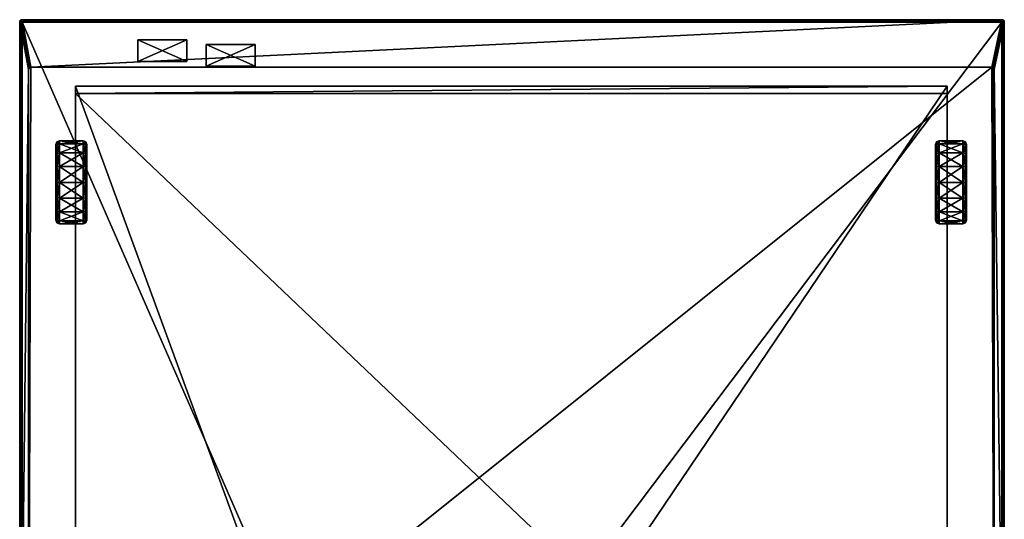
# Model space of a CAD drawing. Header units: centimetres. Extents: x -30.2 to 30.2, y -8.4 to 52.9.
# Tile 256 of 256: x -30.2 to 30.2, y 22.3 to 52.9. Entities that reach past the tile are written whole.
import ezdxf

# ---------------------------------------------------------------- set-up
doc = ezdxf.new("R2010")
doc.units = ezdxf.units.CM
doc.layers.add('RF461304_Body', color=7, linetype='Continuous', true_color=0x1c1cb1)

msp = doc.modelspace()

# ---------------------------------------------------------------- meshes
at = {"layer": 'RF461304_Body', "color": 213, "true_color": 0xc458e1}
mesh = msp.add_polyface(dxfattribs=at)
corners = [(30.011, 52.871, 24.244), (-30.012, 52.871, 24.244), (-30.012, 52.871, 201.143), (-29.468, 49.966, 24.244), (30.011, 52.871, 201.143), (-30.012, 52.871, 209.086), (-30.16, 52.722, 209.086), (-30.144, 52.722, 209.169), (-30.144, 52.768, 209.16), (30.011, 52.805, 209.218), (-30.012, 52.805, 209.218), (-30.012, 52.722, 209.235), (-30.144, 52.805, 201.143), (-30.144, 52.805, 24.244), (-30.16, 52.722, 24.244), (-30.16, 52.722, 201.143), (-29.55, 49.949, 24.244), (-30.094, 52.855, 24.244), (-30.144, 52.805, 209.086), (-30.144, 52.796, 209.132), (-30.094, 52.84, 209.16), (-30.094, 52.855, 209.086), (-30.012, 52.855, 209.169), (-30.094, 52.796, 209.204), (-30.094, 52.722, 209.218), (30.011, 52.855, 209.169), (-30.094, 52.855, 201.143), (-29.6, 49.9, 24.244), (-29.616, 49.817, 24.244)]
mesh.append_faces([[corners[k] for k in face] for face in [(6, 7, 8), (6, 19, 18), (6, 8, 19)]], dxfattribs={"color": 213})
mesh.append_faces([[corners[k] for k in face] for face in [(0, 1, 2), (3, 1, 0), (4, 2, 5), (9, 10, 11), (12, 13, 14), (14, 15, 12), (16, 17, 1), (1, 3, 16), (18, 12, 15), (15, 6, 18), (20, 21, 18), (18, 19, 20), (22, 5, 21), (21, 20, 22), (23, 20, 19), (19, 8, 23), (10, 22, 20), (20, 23, 10), (24, 23, 8), (8, 7, 24), (11, 10, 23), (23, 24, 11), (25, 22, 10), (5, 22, 25), (26, 17, 13), (13, 12, 26), (2, 1, 17), (17, 26, 2), (27, 13, 17), (17, 16, 27), (28, 14, 13), (21, 26, 12), (12, 18, 21), (5, 2, 26), (26, 21, 5)]], dxfattribs={"vtx2": -1, "color": 213})
mesh = msp.add_polyface(dxfattribs=at)
corners = [(-30.16, 2.326, 24.244), (-30.16, 52.722, 24.244), (-29.616, 49.817, 24.244), (-29.616, 2.689, 24.244), (29.393, 49.966, 7.544), (-29.468, 49.966, 7.544), (-29.468, 49.966, 24.244), (-29.616, 49.817, 7.544), (-29.616, 2.689, 7.544), (-29.6, 49.9, -0.249), (-29.55, 49.949, -0.249), (-29.468, 49.966, -0.249), (-29.616, 49.817, -0.249), (-29.616, 2.689, -0.249), (29.393, 49.966, -0.249), (-30.012, 2.326, 209.235), (-7.966, 2.326, 209.235), (-30.012, 52.722, 209.235), (-30.16, 2.326, 201.143), (-30.16, 52.722, 201.143), (-30.16, 52.722, 209.086), (-30.16, 2.326, 209.086), (-26.741, -2.495, 27.742), (-26.741, 48.346, 27.742), (-26.741, 48.797, 197.645), (-26.741, -2.495, 197.645), (-7.966, -2.495, 197.645), (-29.55, 49.949, 7.544), (-29.55, 49.949, 24.244), (-30.094, 52.722, 209.218), (-30.094, 2.326, 209.218), (-30.144, 52.805, 24.244), (-29.6, 49.9, 24.244), (-29.6, 49.9, 7.544), (-30.144, 52.722, 209.169), (-30.144, 2.326, 209.169)]
mesh.append_faces([[corners[k] for k in face] for face in [(15, 16, 17), (25, 24, 26)]], dxfattribs={"color": 213})
mesh.append_faces([[corners[k] for k in face] for face in [(13, 11, 14)]], dxfattribs={"vtx0": -1, "vtx2": -1, "color": 213})
mesh.append_faces([[corners[k] for k in face] for face in [(12, 9, 11), (13, 12, 11)]], dxfattribs={"vtx1": -1, "vtx2": -1, "color": 213})
mesh.append_faces([[corners[k] for k in face] for face in [(0, 1, 2), (2, 3, 0), (4, 5, 6), (3, 2, 7), (7, 8, 3), (9, 10, 11), (1, 0, 18), (18, 19, 1), (14, 11, 5), (7, 12, 13), (13, 8, 7), (20, 19, 18), (18, 21, 20), (22, 23, 24), (27, 28, 6), (6, 5, 27), (29, 30, 15), (15, 17, 29), (10, 27, 5), (5, 11, 10), (31, 32, 2), (33, 32, 28), (28, 27, 33), (7, 2, 32), (32, 33, 7), (34, 35, 30), (30, 29, 34), (20, 21, 35), (35, 34, 20), (9, 33, 27), (27, 10, 9), (12, 7, 33), (33, 9, 12)]], dxfattribs={"vtx2": -1, "color": 213})
mesh = msp.add_polyface(dxfattribs=at)
corners = [(-26.741, 48.346, 27.742), (26.666, 48.346, 27.742), (26.666, 48.797, 197.645), (-26.741, 48.797, 197.645), (-30.012, 52.871, 201.143), (30.011, 52.871, 201.143), (30.011, 52.871, 24.244), (29.393, 49.966, 24.244), (-29.468, 49.966, 24.244), (29.393, 49.966, 7.544), (29.542, 2.689, -0.249), (29.393, 49.966, -0.249), (29.476, 49.949, -0.249), (29.525, 49.9, -0.249), (29.542, 49.817, -0.249), (29.542, 2.689, 7.544), (29.542, 49.817, 7.544), (29.542, 49.817, 24.244), (-29.468, 49.966, 7.544), (-30.012, 52.871, 209.086), (30.011, 52.871, 209.086), (30.011, 52.722, 209.235), (-30.012, 52.722, 209.235), (-7.966, 2.326, 209.235), (30.011, 2.326, 209.235), (26.666, -2.495, 27.742), (-7.966, -2.495, 197.645), (26.666, -2.495, 197.645), (30.011, 52.805, 209.218), (29.525, 49.9, 24.244), (30.143, 52.805, 24.244), (30.16, 52.722, 24.244), (29.525, 49.9, 7.544), (-30.012, 52.805, 209.218), (30.011, 52.855, 209.169), (29.476, 49.949, 24.244), (30.094, 52.855, 24.244), (29.476, 49.949, 7.544)]
mesh.append_faces([[corners[k] for k in face] for face in [(10, 13, 14)]], dxfattribs={"vtx0": -1, "color": 213})
mesh.append_faces([[corners[k] for k in face] for face in [(10, 11, 12), (10, 12, 13)]], dxfattribs={"vtx0": -1, "vtx2": -1, "color": 213})
mesh.append_faces([[corners[k] for k in face] for face in [(0, 1, 2), (2, 3, 0), (4, 5, 6), (6, 7, 8), (8, 7, 9), (15, 16, 17), (18, 9, 11), (14, 16, 15), (19, 20, 5), (21, 22, 23), (23, 24, 21), (25, 1, 0), (26, 3, 2), (27, 2, 1), (22, 21, 28), (29, 30, 31), (31, 17, 29), (32, 29, 17), (17, 16, 32), (13, 32, 16), (16, 14, 13), (33, 28, 34), (34, 20, 19), (35, 36, 30), (30, 29, 35), (7, 6, 36), (36, 35, 7), (37, 35, 29), (29, 32, 37), (9, 7, 35), (35, 37, 9), (12, 37, 32), (32, 13, 12), (11, 9, 37), (37, 12, 11)]], dxfattribs={"vtx2": -1, "color": 213})
mesh = msp.add_polyface(dxfattribs=at)
corners = [(30.16, 2.326, 24.244), (30.16, 52.722, 24.244), (30.16, 52.722, 201.143), (30.16, 2.326, 201.143), (29.542, 49.817, 24.244), (30.16, 2.326, 209.086), (30.16, 52.722, 209.086), (30.011, 52.722, 209.235), (30.094, 52.722, 209.218), (30.085, 52.768, 209.218), (30.094, 2.326, 209.218), (30.011, 2.326, 209.235), (30.094, 52.855, 201.143), (30.094, 52.855, 24.244), (30.011, 52.871, 24.244), (30.011, 52.871, 201.143), (30.094, 52.855, 209.086), (30.011, 52.871, 209.086), (30.057, 52.796, 209.218), (30.011, 52.805, 209.218), (30.085, 52.84, 209.169), (30.011, 52.855, 209.169), (30.129, 52.796, 209.169), (30.143, 52.805, 209.086), (30.143, 52.722, 209.169), (30.143, 2.326, 209.169), (30.143, 52.805, 201.143), (30.143, 52.805, 24.244)]
mesh.append_faces([[corners[k] for k in face] for face in [(7, 8, 9), (7, 18, 19), (7, 9, 18)]], dxfattribs={"color": 213})
mesh.append_faces([[corners[k] for k in face] for face in [(0, 1, 2), (2, 3, 0), (4, 1, 0), (5, 3, 2), (2, 6, 5), (10, 8, 7), (7, 11, 10), (12, 13, 14), (14, 15, 12), (16, 12, 15), (15, 17, 16), (20, 21, 19), (19, 18, 20), (16, 17, 21), (21, 20, 16), (22, 20, 18), (18, 9, 22), (23, 16, 20), (20, 22, 23), (24, 22, 9), (9, 8, 24), (6, 23, 22), (22, 24, 6), (25, 24, 8), (8, 10, 25), (5, 6, 24), (24, 25, 5), (26, 27, 13), (13, 12, 26), (2, 1, 27), (27, 26, 2), (23, 26, 12), (12, 16, 23), (6, 2, 26), (26, 23, 6)]], dxfattribs={"vtx2": -1, "color": 213})
at = {"layer": 'RF461304_Body', "color": 7, "true_color": 0xffffff}
mesh = msp.add_polyface(dxfattribs=at)
corners = [(-19.93, 50.316, 5.519), (-22.93, 50.316, 5.519), (-19.93, 50.316, 8.519), (-22.93, 50.316, 8.519), (-19.93, 51.637, 5.519), (-22.93, 51.637, 5.519), (-19.93, 51.637, 8.519), (-22.93, 51.637, 8.519)]
mesh.append_faces([[corners[k] for k in face] for face in [(0, 2, 3), (3, 1, 0), (4, 5, 7), (7, 6, 4), (0, 1, 5), (5, 4, 0), (1, 3, 7), (7, 5, 1), (3, 2, 6), (6, 7, 3), (2, 0, 4), (4, 6, 2)]], dxfattribs={"vtx2": -1, "color": 7})
mesh = msp.add_polyface(dxfattribs=at)
corners = [(-15.738, 50.021, 0.219), (-18.738, 50.021, 0.219), (-15.738, 50.021, 3.219), (-18.738, 50.021, 3.219), (-15.738, 51.342, 0.219), (-18.738, 51.342, 0.219), (-15.738, 51.342, 3.219), (-18.738, 51.342, 3.219)]
mesh.append_faces([[corners[k] for k in face] for face in [(0, 2, 3), (3, 1, 0), (4, 5, 7), (7, 6, 4), (0, 1, 5), (5, 4, 0), (1, 3, 7), (7, 5, 1), (3, 2, 6), (6, 7, 3), (2, 0, 4), (4, 6, 2)]], dxfattribs={"vtx2": -1, "color": 7})
at = {"layer": 'RF461304_Body', "color": 213, "true_color": 0xc458e1}
mesh = msp.add_polyface(dxfattribs=at)
corners = [(29.542, 2.689, 7.544), (29.542, -1.827, 7.544), (-29.616, -1.827, 7.544), (-7.966, -2.347, 209.235), (30.011, -2.347, 209.235), (30.011, 2.326, 209.235), (-7.966, 2.326, 209.235), (29.542, -1.827, 24.244), (29.542, 2.689, 24.244), (30.16, 2.326, 24.244), (-29.616, -1.827, 24.244), (30.011, -2.495, 24.244), (29.542, 2.689, -0.249), (-29.616, 2.689, -0.249), (29.393, 49.966, -0.249), (29.542, 49.817, 24.244), (29.542, 49.817, -0.249), (30.011, -2.495, 209.086), (-7.966, -2.495, 209.086), (-7.966, -2.495, 201.143), (30.011, -2.495, 201.143), (-9.612, -2.495, 207.43), (-9.612, -2.495, 202.073), (-9.612, 0.658, 207.43), (-9.612, 0.658, 202.073), (-26.741, -2.495, 27.742), (-30.012, -2.495, 24.244), (26.666, -2.495, 27.742), (-7.966, -2.495, 197.645), (26.666, -2.495, 197.645), (-26.741, 48.346, 27.742), (26.666, 48.797, 197.645), (26.666, 48.346, 27.742), (30.011, -2.429, 209.218), (-7.966, -2.429, 209.218), (30.011, -2.479, 209.169), (-7.966, -2.479, 209.169), (30.16, -2.347, 24.244), (30.143, -2.429, 24.244), (30.094, -2.479, 24.244)]
mesh.append_faces([[corners[k] for k in face] for face in [(7, 37, 38), (7, 38, 39), (7, 39, 11)]], dxfattribs={"color": 213})
mesh.append_faces([[corners[k] for k in face] for face in [(12, 13, 14)]], dxfattribs={"vtx1": -1, "vtx2": -1, "color": 213})
mesh.append_faces([[corners[k] for k in face] for face in [(0, 1, 2), (3, 4, 5), (5, 6, 3), (7, 8, 9), (10, 7, 11), (8, 7, 1), (1, 0, 8), (2, 1, 7), (9, 8, 15), (15, 8, 0), (13, 12, 0), (0, 12, 16), (17, 18, 19), (19, 20, 17), (18, 21, 22), (22, 19, 18), (21, 23, 24), (24, 22, 21), (25, 26, 11), (11, 27, 25), (19, 28, 29), (29, 20, 19), (20, 29, 27), (27, 11, 20), (30, 25, 27), (31, 29, 28), (32, 27, 29), (33, 4, 3), (3, 34, 33), (35, 33, 34), (34, 36, 35), (17, 35, 36), (36, 18, 17)]], dxfattribs={"vtx2": -1, "color": 213})
mesh = msp.add_polyface(dxfattribs=at)
corners = [(-29.616, -1.827, 7.544), (-29.616, 2.689, 7.544), (29.542, 2.689, 7.544), (30.011, -2.495, 24.244), (-30.012, -2.495, 24.244), (-29.616, -1.827, 24.244), (29.542, -1.827, 24.244), (-30.16, 2.326, 24.244), (-29.616, 2.689, 24.244), (-30.16, -2.347, 24.244), (-29.616, 2.689, -0.249), (-28.983, 0.658, 207.43), (-28.983, 0.658, 202.073), (-9.612, 0.658, 202.073), (-9.612, 0.658, 207.43), (-30.012, -2.347, 209.235), (-7.966, -2.347, 209.235), (-7.966, 2.326, 209.235), (-30.012, 2.326, 209.235), (-30.012, -2.495, 201.143), (-28.983, -2.495, 202.073), (-28.983, -2.495, 207.43), (-30.012, -2.495, 209.086), (-9.612, -2.495, 207.43), (-7.966, -2.495, 209.086), (-7.966, -2.495, 201.143), (-9.612, -2.495, 202.073), (-26.741, -2.495, 27.742), (-26.741, -2.495, 197.645), (-7.966, -2.495, 197.645), (-26.741, 48.797, 197.645), (-30.012, -2.429, 209.218), (-7.966, -2.429, 209.218), (-30.012, -2.479, 209.169), (-7.966, -2.479, 209.169), (-30.094, -2.479, 24.244), (-30.144, -2.429, 24.244)]
mesh.append_faces([[corners[k] for k in face] for face in [(5, 4, 35), (5, 35, 36), (5, 36, 9)]], dxfattribs={"color": 213})
mesh.append_faces([[corners[k] for k in face] for face in [(0, 1, 2), (3, 4, 5), (6, 5, 0), (7, 8, 5), (5, 9, 7), (5, 8, 1), (1, 0, 5), (2, 1, 10), (11, 12, 13), (13, 14, 11), (15, 16, 17), (17, 18, 15), (19, 20, 21), (21, 22, 19), (22, 21, 23), (23, 24, 22), (25, 26, 20), (20, 19, 25), (20, 12, 11), (11, 21, 20), (21, 11, 14), (14, 23, 21), (26, 13, 12), (12, 20, 26), (4, 27, 28), (28, 19, 4), (19, 28, 29), (29, 25, 19), (30, 28, 27), (16, 15, 31), (31, 32, 16), (32, 31, 33), (33, 34, 32), (34, 33, 22), (22, 24, 34)]], dxfattribs={"vtx2": -1, "color": 213})
at = {"layer": 'RF461304_Body', "color": 221, "true_color": 0xe5a6d7}
mesh = msp.add_polyface(dxfattribs=at)
corners = [(-27.945, 42.902, 0.578), (-27.945, 40.577, 0.578), (-27.945, 40.754, 1.467), (-27.945, 41.258, 2.222), (-27.945, 42.012, 2.726), (-27.945, 42.902, 2.903), (-27.945, 43.792, 2.726), (-27.945, 44.546, 2.222), (-27.945, 45.05, 1.467), (-27.945, 45.227, 0.578), (-27.945, 45.05, -0.312), (-27.945, 44.546, -1.066), (-27.945, 43.792, -1.57), (-27.945, 42.902, -1.747), (-27.945, 42.012, -1.57), (-27.945, 41.258, -1.066), (-27.945, 40.754, -0.312), (-27.879, 40.418, 0.578), (-27.879, 40.607, 1.528), (-27.879, 41.146, 2.334), (-27.879, 41.952, 2.873), (-27.879, 42.902, 3.062), (-27.879, 43.853, 2.873), (-27.879, 44.659, 2.334), (-27.879, 45.197, 1.528), (-27.879, 45.386, 0.578), (-27.879, 45.197, -0.373), (-27.879, 44.659, -1.179), (-27.879, 43.853, -1.717), (-27.879, 42.902, -1.906), (-27.879, 41.952, -1.717), (-27.879, 41.146, -1.179), (-27.879, 40.607, -0.373), (-27.72, 40.352, 0.578), (-27.72, 40.546, 1.554), (-27.72, 41.099, 2.381), (-27.72, 41.926, 2.933), (-27.72, 42.902, 3.128), (-27.72, 43.878, 2.933), (-27.72, 44.705, 2.381), (-27.72, 45.258, 1.554), (-27.72, 45.452, 0.578), (-27.72, 45.258, -0.398), (-27.72, 44.705, -1.225), (-27.72, 43.878, -1.778), (-27.72, 42.902, -1.972), (-27.72, 41.926, -1.778), (-27.72, 41.099, -1.225), (-27.72, 40.546, -0.398), (-26.27, 40.352, 0.578), (-26.27, 40.546, 1.554), (-26.27, 41.099, 2.381), (-26.27, 41.926, 2.933), (-26.27, 42.902, 3.128), (-26.27, 43.878, 2.933), (-26.27, 44.705, 2.381), (-26.27, 45.258, 1.554), (-26.27, 45.452, 0.578), (-26.27, 45.258, -0.398), (-26.27, 44.705, -1.225), (-26.27, 43.878, -1.778), (-26.27, 42.902, -1.972), (-26.27, 41.926, -1.778), (-26.27, 41.099, -1.225), (-26.27, 40.546, -0.398), (-26.111, 40.418, 0.578), (-26.111, 40.607, 1.528), (-26.111, 41.146, 2.334), (-26.111, 41.952, 2.873), (-26.111, 42.902, 3.062), (-26.111, 43.853, 2.873), (-26.111, 44.659, 2.334), (-26.111, 45.197, 1.528), (-26.111, 45.386, 0.578), (-26.111, 45.197, -0.373), (-26.111, 44.659, -1.179), (-26.111, 43.853, -1.717), (-26.111, 42.902, -1.906), (-26.111, 41.952, -1.717), (-26.111, 41.146, -1.179), (-26.111, 40.607, -0.373), (-26.045, 40.577, 0.578), (-26.045, 40.754, 1.467), (-26.045, 41.258, 2.222), (-26.045, 42.012, 2.726), (-26.045, 42.902, 2.903), (-26.045, 43.792, 2.726), (-26.045, 44.546, 2.222), (-26.045, 45.05, 1.467), (-26.045, 45.227, 0.578), (-26.045, 45.05, -0.312), (-26.045, 44.546, -1.066), (-26.045, 43.792, -1.57), (-26.045, 42.902, -1.747), (-26.045, 42.012, -1.57), (-26.045, 41.258, -1.066), (-26.045, 40.754, -0.312), (-26.045, 42.902, 0.578)]
mesh.append_faces([[corners[k] for k in face] for face in [(0, 1, 2), (0, 2, 3), (0, 3, 4), (0, 4, 5), (0, 5, 6), (0, 6, 7), (0, 7, 8), (0, 8, 9), (0, 9, 10), (0, 10, 11), (0, 11, 12), (0, 12, 13), (0, 13, 14), (0, 14, 15), (0, 15, 16), (0, 16, 1), (81, 97, 82), (82, 97, 83), (83, 97, 84), (84, 97, 85), (85, 97, 86), (86, 97, 87), (87, 97, 88), (88, 97, 89), (89, 97, 90), (90, 97, 91), (91, 97, 92), (92, 97, 93), (93, 97, 94), (94, 97, 95), (95, 97, 96), (96, 97, 81)]], dxfattribs={"color": 221})
mesh.append_faces([[corners[k] for k in face] for face in [(18, 2, 1), (1, 17, 18), (19, 3, 2), (2, 18, 19), (20, 4, 3), (3, 19, 20), (21, 5, 4), (4, 20, 21), (22, 6, 5), (5, 21, 22), (23, 7, 6), (6, 22, 23), (24, 8, 7), (7, 23, 24), (25, 9, 8), (8, 24, 25), (26, 10, 9), (9, 25, 26), (27, 11, 10), (10, 26, 27), (28, 12, 11), (11, 27, 28), (29, 13, 12), (12, 28, 29), (30, 14, 13), (13, 29, 30), (31, 15, 14), (14, 30, 31), (32, 16, 15), (15, 31, 32), (17, 1, 16), (16, 32, 17), (34, 18, 17), (17, 33, 34), (35, 19, 18), (18, 34, 35), (36, 20, 19), (19, 35, 36), (37, 21, 20), (20, 36, 37), (38, 22, 21), (21, 37, 38), (39, 23, 22), (22, 38, 39), (40, 24, 23), (23, 39, 40), (41, 25, 24), (24, 40, 41), (42, 26, 25), (25, 41, 42), (43, 27, 26), (26, 42, 43), (44, 28, 27), (27, 43, 44), (45, 29, 28), (28, 44, 45), (46, 30, 29), (29, 45, 46), (47, 31, 30), (30, 46, 47), (48, 32, 31), (31, 47, 48), (33, 17, 32), (32, 48, 33), (50, 34, 33), (33, 49, 50), (51, 35, 34), (34, 50, 51), (52, 36, 35), (35, 51, 52), (53, 37, 36), (36, 52, 53), (54, 38, 37), (37, 53, 54), (55, 39, 38), (38, 54, 55), (56, 40, 39), (39, 55, 56), (57, 41, 40), (40, 56, 57), (58, 42, 41), (41, 57, 58), (59, 43, 42), (42, 58, 59), (60, 44, 43), (43, 59, 60), (61, 45, 44), (44, 60, 61), (62, 46, 45), (45, 61, 62), (63, 47, 46), (46, 62, 63), (64, 48, 47), (47, 63, 64), (49, 33, 48), (48, 64, 49), (66, 50, 49), (49, 65, 66), (67, 51, 50), (50, 66, 67), (68, 52, 51), (51, 67, 68), (69, 53, 52), (52, 68, 69), (70, 54, 53), (53, 69, 70), (71, 55, 54), (54, 70, 71), (72, 56, 55), (55, 71, 72), (73, 57, 56), (56, 72, 73), (74, 58, 57), (57, 73, 74), (75, 59, 58), (58, 74, 75), (76, 60, 59), (59, 75, 76), (77, 61, 60), (60, 76, 77), (78, 62, 61), (61, 77, 78), (79, 63, 62), (62, 78, 79), (80, 64, 63), (63, 79, 80), (65, 49, 64), (64, 80, 65), (82, 66, 65), (65, 81, 82), (83, 67, 66), (66, 82, 83), (84, 68, 67), (67, 83, 84), (85, 69, 68), (68, 84, 85), (86, 70, 69), (69, 85, 86), (87, 71, 70), (70, 86, 87), (88, 72, 71), (71, 87, 88), (89, 73, 72), (72, 88, 89), (90, 74, 73), (73, 89, 90), (91, 75, 74), (74, 90, 91), (92, 76, 75), (75, 91, 92), (93, 77, 76), (76, 92, 93), (94, 78, 77), (77, 93, 94), (95, 79, 78), (78, 94, 95), (96, 80, 79), (79, 95, 96), (81, 65, 80), (80, 96, 81)]], dxfattribs={"vtx2": -1, "color": 221})
mesh = msp.add_polyface(dxfattribs=at)
corners = [(25.945, 42.902, 0.578), (25.945, 40.577, 0.578), (25.945, 40.754, 1.467), (25.945, 41.258, 2.222), (25.945, 42.012, 2.726), (25.945, 42.902, 2.903), (25.945, 43.792, 2.726), (25.945, 44.546, 2.222), (25.945, 45.05, 1.467), (25.945, 45.227, 0.578), (25.945, 45.05, -0.312), (25.945, 44.546, -1.066), (25.945, 43.792, -1.57), (25.945, 42.902, -1.747), (25.945, 42.012, -1.57), (25.945, 41.258, -1.066), (25.945, 40.754, -0.312), (26.011, 40.418, 0.578), (26.011, 40.607, 1.528), (26.011, 41.146, 2.334), (26.011, 41.952, 2.873), (26.011, 42.902, 3.062), (26.011, 43.853, 2.873), (26.011, 44.659, 2.334), (26.011, 45.197, 1.528), (26.011, 45.386, 0.578), (26.011, 45.197, -0.373), (26.011, 44.659, -1.179), (26.011, 43.853, -1.717), (26.011, 42.902, -1.906), (26.011, 41.952, -1.717), (26.011, 41.146, -1.179), (26.011, 40.607, -0.373), (26.17, 40.352, 0.578), (26.17, 40.546, 1.554), (26.17, 41.099, 2.381), (26.17, 41.926, 2.933), (26.17, 42.902, 3.128), (26.17, 43.878, 2.933), (26.17, 44.705, 2.381), (26.17, 45.258, 1.554), (26.17, 45.452, 0.578), (26.17, 45.258, -0.398), (26.17, 44.705, -1.225), (26.17, 43.878, -1.778), (26.17, 42.902, -1.972), (26.17, 41.926, -1.778), (26.17, 41.099, -1.225), (26.17, 40.546, -0.398), (27.62, 40.352, 0.578), (27.62, 40.546, 1.554), (27.62, 41.099, 2.381), (27.62, 41.926, 2.933), (27.62, 42.902, 3.128), (27.62, 43.878, 2.933), (27.62, 44.705, 2.381), (27.62, 45.258, 1.554), (27.62, 45.452, 0.578), (27.62, 45.258, -0.398), (27.62, 44.705, -1.225), (27.62, 43.878, -1.778), (27.62, 42.902, -1.972), (27.62, 41.926, -1.778), (27.62, 41.099, -1.225), (27.62, 40.546, -0.398), (27.779, 40.418, 0.578), (27.779, 40.607, 1.528), (27.779, 41.146, 2.334), (27.779, 41.952, 2.873), (27.779, 42.902, 3.062), (27.779, 43.853, 2.873), (27.779, 44.659, 2.334), (27.779, 45.197, 1.528), (27.779, 45.386, 0.578), (27.779, 45.197, -0.373), (27.779, 44.659, -1.179), (27.779, 43.853, -1.717), (27.779, 42.902, -1.906), (27.779, 41.952, -1.717), (27.779, 41.146, -1.179), (27.779, 40.607, -0.373), (27.845, 40.577, 0.578), (27.845, 40.754, 1.467), (27.845, 41.258, 2.222), (27.845, 42.012, 2.726), (27.845, 42.902, 2.903), (27.845, 43.792, 2.726), (27.845, 44.546, 2.222), (27.845, 45.05, 1.467), (27.845, 45.227, 0.578), (27.845, 45.05, -0.312), (27.845, 44.546, -1.066), (27.845, 43.792, -1.57), (27.845, 42.902, -1.747), (27.845, 42.012, -1.57), (27.845, 41.258, -1.066), (27.845, 40.754, -0.312), (27.845, 42.902, 0.578)]
mesh.append_faces([[corners[k] for k in face] for face in [(0, 1, 2), (0, 2, 3), (0, 3, 4), (0, 4, 5), (0, 5, 6), (0, 6, 7), (0, 7, 8), (0, 8, 9), (0, 9, 10), (0, 10, 11), (0, 11, 12), (0, 12, 13), (0, 13, 14), (0, 14, 15), (0, 15, 16), (0, 16, 1), (81, 97, 82), (82, 97, 83), (83, 97, 84), (84, 97, 85), (85, 97, 86), (86, 97, 87), (87, 97, 88), (88, 97, 89), (89, 97, 90), (90, 97, 91), (91, 97, 92), (92, 97, 93), (93, 97, 94), (94, 97, 95), (95, 97, 96), (96, 97, 81)]], dxfattribs={"color": 221})
mesh.append_faces([[corners[k] for k in face] for face in [(18, 2, 1), (1, 17, 18), (19, 3, 2), (2, 18, 19), (20, 4, 3), (3, 19, 20), (21, 5, 4), (4, 20, 21), (22, 6, 5), (5, 21, 22), (23, 7, 6), (6, 22, 23), (24, 8, 7), (7, 23, 24), (25, 9, 8), (8, 24, 25), (26, 10, 9), (9, 25, 26), (27, 11, 10), (10, 26, 27), (28, 12, 11), (11, 27, 28), (29, 13, 12), (12, 28, 29), (30, 14, 13), (13, 29, 30), (31, 15, 14), (14, 30, 31), (32, 16, 15), (15, 31, 32), (17, 1, 16), (16, 32, 17), (34, 18, 17), (17, 33, 34), (35, 19, 18), (18, 34, 35), (36, 20, 19), (19, 35, 36), (37, 21, 20), (20, 36, 37), (38, 22, 21), (21, 37, 38), (39, 23, 22), (22, 38, 39), (40, 24, 23), (23, 39, 40), (41, 25, 24), (24, 40, 41), (42, 26, 25), (25, 41, 42), (43, 27, 26), (26, 42, 43), (44, 28, 27), (27, 43, 44), (45, 29, 28), (28, 44, 45), (46, 30, 29), (29, 45, 46), (47, 31, 30), (30, 46, 47), (48, 32, 31), (31, 47, 48), (33, 17, 32), (32, 48, 33), (50, 34, 33), (33, 49, 50), (51, 35, 34), (34, 50, 51), (52, 36, 35), (35, 51, 52), (53, 37, 36), (36, 52, 53), (54, 38, 37), (37, 53, 54), (55, 39, 38), (38, 54, 55), (56, 40, 39), (39, 55, 56), (57, 41, 40), (40, 56, 57), (58, 42, 41), (41, 57, 58), (59, 43, 42), (42, 58, 59), (60, 44, 43), (43, 59, 60), (61, 45, 44), (44, 60, 61), (62, 46, 45), (45, 61, 62), (63, 47, 46), (46, 62, 63), (64, 48, 47), (47, 63, 64), (49, 33, 48), (48, 64, 49), (66, 50, 49), (49, 65, 66), (67, 51, 50), (50, 66, 67), (68, 52, 51), (51, 67, 68), (69, 53, 52), (52, 68, 69), (70, 54, 53), (53, 69, 70), (71, 55, 54), (54, 70, 71), (72, 56, 55), (55, 71, 72), (73, 57, 56), (56, 72, 73), (74, 58, 57), (57, 73, 74), (75, 59, 58), (58, 74, 75), (76, 60, 59), (59, 75, 76), (77, 61, 60), (60, 76, 77), (78, 62, 61), (61, 77, 78), (79, 63, 62), (62, 78, 79), (80, 64, 63), (63, 79, 80), (65, 49, 64), (64, 80, 65), (82, 66, 65), (65, 81, 82), (83, 67, 66), (66, 82, 83), (84, 68, 67), (67, 83, 84), (85, 69, 68), (68, 84, 85), (86, 70, 69), (69, 85, 86), (87, 71, 70), (70, 86, 87), (88, 72, 71), (71, 87, 88), (89, 73, 72), (72, 88, 89), (90, 74, 73), (73, 89, 90), (91, 75, 74), (74, 90, 91), (92, 76, 75), (75, 91, 92), (93, 77, 76), (76, 92, 93), (94, 78, 77), (77, 93, 94), (95, 79, 78), (78, 94, 95), (96, 80, 79), (79, 95, 96), (81, 65, 80), (80, 96, 81)]], dxfattribs={"vtx2": -1, "color": 221})

doc.saveas('drawing.dxf')
